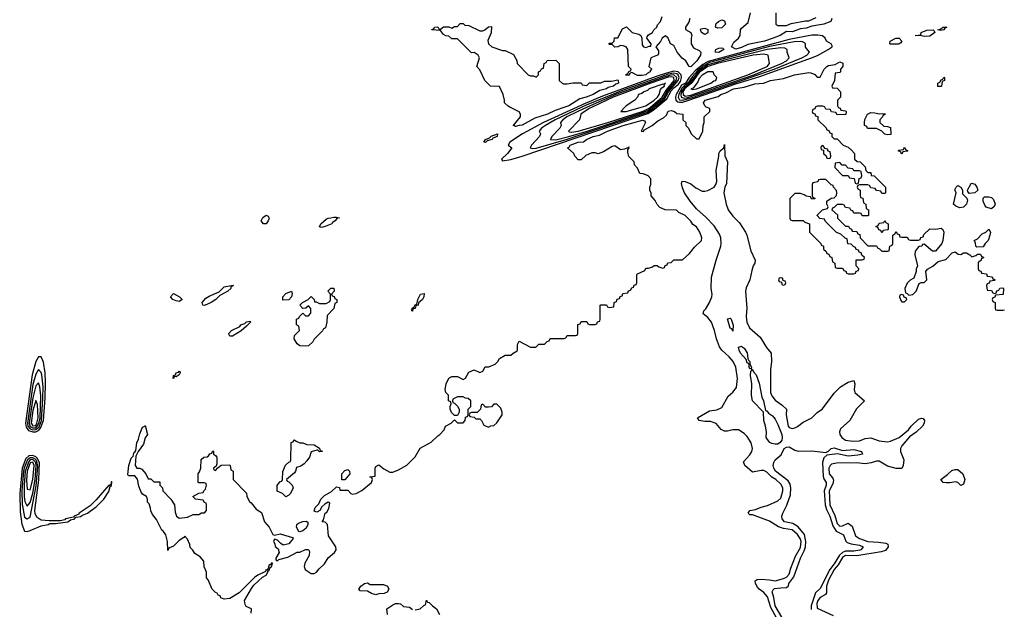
# Model space of a CAD drawing. Header units: inches. Extents: x 2668334 to 2765628, y 828034 to 955234.
# Tile 43 of 218: x 2709456 to 2716460, y 856426 to 860622. Entities that reach past the tile are written whole.
import ezdxf

# ---------------------------------------------------------------- set-up
doc = ezdxf.new("R2010")
doc.units = ezdxf.units.IN
doc.header["$MEASUREMENT"] = 0
for name, color, linetype in [('C7805', 7, 'Continuous'), ('C7815', 7, 'Continuous'), ('C7816', 7, 'Continuous')]:
    doc.layers.add(name, color=color, linetype=linetype)

msp = doc.modelspace()

# ---------------------------------------------------------------- linework, layer by layer
at = {"layer": 'C7805', "color": 4}
for points, elevation in [([(2709590, 858222.9), (2709570, 858189.6), (2709544.5, 858095.5), (2709498.1, 857750), (2709501.9, 857721.9), (2709519.1, 857699.1), (2709550, 857690.1), (2709570, 857690.4), (2709590, 857698.9), (2709604.9, 857715.1), (2709624.9, 857770), (2709637.4, 857930), (2709640.4, 858040.4), (2709637.7, 858110), (2709624.9, 858184.9), (2709610, 858222)], 24), ([(2709590, 858131.8), (2709570, 858100.7), (2709550, 858027), (2709511.3, 857750), (2709514.3, 857730), (2709530, 857710.5), (2709550, 857703.6), (2709570, 857705), (2709594.2, 857725.8), (2709610.6, 857770), (2709622.1, 857930), (2709622.9, 858010), (2709613.9, 858093.9), (2709610, 858112.3)], 28), ([(2709590, 858037), (2709570, 858016.2), (2709550, 857931.8), (2709523.4, 857750), (2709530, 857727.9), (2709550, 857717.1), (2709570, 857719), (2709581.8, 857730), (2709591.5, 857748.5), (2709600.9, 857790), (2709605.9, 857945.9), (2709599.4, 858010)], 32), ([(2709570, 857912.3), (2709550, 857842), (2709538.5, 857750), (2709550, 857730.9), (2709570, 857735.5), (2709577.9, 857750), (2709586.7, 857790), (2709582.9, 857882.9)], 36), ([(2709550, 857505.4), (2709530, 857505.2), (2709512.8, 857490), (2709487.7, 857432.3), (2709482.3, 857410), (2709471.6, 857271.7), (2709474.3, 857174.3), (2709490, 857083), (2709510, 857070.4), (2709530, 857082), (2709574.7, 857305.3), (2709585.8, 857445.8), (2709579.2, 857479.2), (2709570, 857493.2)], 28), ([(2709550, 857491.7), (2709530, 857489.4), (2709521.5, 857478.5), (2709494.8, 857410), (2709487.2, 857307.2), (2709488.5, 857228.5), (2709493.7, 857193.7), (2709510, 857160.5), (2709530, 857186), (2709550, 857252.2), (2709566.7, 857350), (2709573.9, 857450), (2709570.4, 857470.4)], 32), ([(2709550, 857473.2), (2709530, 857467.8), (2709508.4, 857410), (2709505.5, 857345.5), (2709510, 857281), (2709530, 857275.5), (2709550.8, 857350.8), (2709559.1, 857450)], 36)]:
    msp.add_lwpolyline(points, close=True, dxfattribs=dict(at, elevation=elevation))
at = {"layer": 'C7805', "color": 4, "elevation": 24}
msp.add_lwpolyline([(2710000, 857205.8), (2709997.3, 857202.7), (2709956.9, 857163.1), (2709878.8, 857110), (2709876.3, 857103.7), (2709844.7, 857090), (2709838.8, 857081.2), (2709782, 857070), (2709776.9, 857063.1), (2709743.5, 857056.5), (2709664.9, 857055.1), (2709610, 857060.5), (2709580.8, 857080.8), (2709566.7, 857106.7), (2709563.6, 857130), (2709592.5, 857347.5), (2709598.4, 857470), (2709581.7, 857501.7), (2709570, 857512.4), (2709550, 857521.7), (2709521.2, 857518.8), (2709500.8, 857499.2), (2709473.2, 857430), (2709456.4, 857250), (2709460.7, 857120.7), (2709471.6, 857031.6), (2709490, 856983), (2709510, 856980.4), (2709530, 856987), (2709610, 857020.4), (2709658, 857030), (2709670, 857038), (2709710, 857038), (2709798, 857050), (2709817.5, 857062.5), (2709848.7, 857070), (2709846, 857074), (2709850, 857074), (2709855.3, 857084.7), (2709862, 857082), (2709890, 857088), (2709902.7, 857097.3), (2709937.6, 857110), (2709994, 857150), (2710000, 857156)], dxfattribs=at)
at = {"layer": 'C7815', "color": 4}
for points, elevation in [([(2711102, 856398), (2711106, 856430), (2711067.3, 856447.3), (2711060.4, 856460.4), (2711055.3, 856490), (2711104.9, 856575.1), (2711122.8, 856597.2), (2711184.2, 856655.8), (2711209.3, 856670), (2711221.2, 856690), (2711221.2, 856698.8), (2711230, 856704.7), (2711237.2, 856722.8), (2711248, 856730), (2711246, 856734), (2711250, 856734), (2711255.3, 856755.3), (2711250, 856758), (2711238, 856742), (2711230, 856742), (2711223.6, 856716.4), (2711214, 856706), (2711210, 856708.7), (2711204.1, 856695.9), (2711150.7, 856670), (2711127, 856653), (2711016.4, 856543.6), (2710950, 856504), (2710910, 856498), (2710887.3, 856507.3), (2710882, 856522), (2710867.3, 856527.3), (2710862, 856542), (2710850, 856546), (2710826, 856570), (2710796.4, 856636.4), (2710786, 856650), (2710786, 856690), (2710768.4, 856728.4), (2710766, 856770), (2710740.4, 856800.4), (2710703.1, 856823.1), (2710688.4, 856848.4), (2710670, 856866), (2710667.3, 856887.3), (2710658, 856910), (2710650, 856926), (2710630, 856946), (2710623.6, 856936.4), (2710590, 856915.3), (2710550, 856875.3), (2710518, 856862), (2710510, 856846), (2710508.7, 856910), (2710496.5, 856956.5), (2710480.4, 856980.4), (2710468, 856990), (2710430, 857066), (2710400.4, 857100.4), (2710388.4, 857128.4), (2710387.3, 857147.3), (2710376.4, 857176.4), (2710366, 857190), (2710366, 857210), (2710358, 857230), (2710330, 857246), (2710320.4, 857260.4), (2710303.1, 857303.1), (2710293.2, 857353.2), (2710275.1, 857375.1), (2710230, 857375.3), (2710225.8, 857385.8), (2710233.2, 857450), (2710250, 857501), (2710263.7, 857516.3), (2710270, 857544.7), (2710275.3, 857544.7), (2710283.1, 857556.9), (2710290, 857611), (2710302, 857638), (2710310, 857676), (2710330, 857722.8), (2710349.2, 857730.8), (2710350, 857734), (2710366, 857670), (2710350, 857646), (2710338, 857602), (2710298, 857550), (2710282.8, 857517.2), (2710278.8, 857450), (2710290, 857431.3), (2710310, 857432), (2710324.7, 857424.7), (2710354, 857390), (2710370, 857354), (2710390, 857354), (2710410, 857334), (2710452.7, 857332.7), (2710454, 857310), (2710471.6, 857291.6), (2710474, 857270), (2710531.1, 857211.1), (2710558, 857170), (2710562.8, 857117.2), (2710571.3, 857090), (2710590, 857076), (2710650, 857081), (2710690, 857102), (2710730, 857102), (2710750, 857114), (2710770, 857114), (2710786, 857130), (2710786, 857170), (2710782, 857182), (2710770, 857186), (2710762, 857202), (2710706, 857210), (2710688.7, 857230), (2710730, 857254), (2710762, 857258), (2710766, 857270), (2710778, 857282), (2710786, 857310), (2710782, 857322), (2710770, 857326), (2710730, 857326), (2710726, 857330), (2710726, 857390), (2710736.4, 857403.6), (2710746, 857430), (2710747.3, 857492.7), (2710766, 857510), (2710790, 857512), (2710800.4, 857519.6), (2710810, 857534), (2710822, 857538), (2710830, 857554), (2710834, 857550), (2710834, 857530), (2710850, 857522), (2710858, 857510), (2710858, 857462), (2710854, 857446), (2710834, 857430), (2710838, 857418), (2710850, 857414), (2710866, 857434), (2710888.4, 857451.6), (2710950, 857454), (2710954, 857450), (2710958, 857418), (2710974, 857410), (2710974, 857350), (2711070, 857254), (2711072, 857230), (2711090, 857194), (2711103.6, 857183.6), (2711139.6, 857139.6), (2711176, 857116), (2711198.8, 857050), (2711231, 857010), (2711258, 856958), (2711270, 856954), (2711310, 856964.7), (2711396.9, 856936.9), (2711402, 856930), (2711370, 856893.2), (2711330, 856884), (2711313.6, 856893.6), (2711290, 856918), (2711270, 856926), (2711262, 856910), (2711272, 856892), (2711272.7, 856872.7), (2711296, 856856), (2711301, 856830), (2711278, 856790), (2711278, 856778), (2711290, 856772), (2711300.2, 856779.8), (2711363.1, 856796.9), (2711430, 856834), (2711450, 856834), (2711490, 856852), (2711510, 856852), (2711518, 856838), (2711516, 856810), (2711484.9, 856755.1), (2711478.8, 856730), (2711486.8, 856710), (2711530, 856680.7), (2711550, 856680.7), (2711568.7, 856690), (2711586.3, 856713.7), (2711624, 856750), (2711650, 856792), (2711695.3, 856830), (2711708, 856850), (2711704, 856870), (2711652, 856950), (2711646, 857030), (2711630, 857046), (2711608, 857048), (2711618, 857062), (2711628.7, 857110), (2711642, 857118), (2711655.5, 857144.5), (2711662, 857182), (2711650, 857188), (2711626, 857174), (2711605.4, 857154.6), (2711590.9, 857129.1), (2711570, 857118), (2711550, 857126), (2711558, 857150), (2711583.1, 857176.9), (2711598, 857210), (2711624.7, 857235.3), (2711675.3, 857264.7), (2711710, 857298), (2711730, 857294), (2711734, 857274), (2711790, 857274), (2711811.6, 857251.6), (2711824.7, 857244.7), (2711850, 857251.3), (2711890, 857271), (2711958, 857330), (2711966, 857350), (2711962, 857362), (2711946, 857370), (2711986, 857374), (2711984, 857430), (2711990, 857442), (2712010, 857454), (2712046.4, 857426.4), (2712090, 857402), (2712110, 857402), (2712150, 857418), (2712210, 857452), (2712269, 857511), (2712306, 857574), (2712383.1, 857616.9), (2712430, 857662), (2712446, 857670), (2712476.4, 857703.6), (2712486, 857730), (2712526, 857750), (2712550, 857774), (2712570, 857754), (2712610, 857754), (2712626, 857770), (2712627.3, 857792.7), (2712642, 857798), (2712646, 857810), (2712646, 857850), (2712666, 857870), (2712666, 857910), (2712647.3, 857927.3), (2712628.4, 857928.4), (2712610, 857938), (2712570, 857938), (2712538, 857922), (2712534, 857910), (2712538, 857898), (2712550, 857894), (2712571.6, 857871.6), (2712582, 857850), (2712582, 857830), (2712570, 857806), (2712550, 857806), (2712527.3, 857827.3), (2712518, 857850), (2712518, 857870), (2712526, 857890), (2712522, 857902), (2712506, 857910), (2712506, 857950), (2712488.4, 857968.4), (2712482, 857990), (2712488.9, 858031.1), (2712508.9, 858071.1), (2712530, 858082), (2712570, 858082), (2712610, 858062), (2712628.4, 858071.6), (2712650, 858114), (2712688.4, 858131.6), (2712730, 858112), (2712750, 858122), (2712768, 858152), (2712792.7, 858152.7), (2712838, 858170), (2712858, 858190), (2712868.7, 858211.3), (2712910, 858234), (2712950, 858234), (2712966, 858250), (2712994.6, 858265.4), (2712998, 858270), (2712998, 858310), (2713010, 858334), (2713090, 858291.3), (2713127.3, 858292.7), (2713150, 858314), (2713190, 858314), (2713207.3, 858332.7), (2713222, 858338), (2713230, 858354), (2713330, 858354), (2713342, 858358), (2713350, 858374), (2713410, 858374), (2713422, 858378), (2713426, 858390), (2713427.3, 858452.7), (2713442, 858458), (2713450, 858474), (2713490, 858474), (2713498, 858458), (2713510, 858454), (2713550, 858454), (2713562, 858458), (2713567.3, 858472.7), (2713582, 858478), (2713586, 858490), (2713586, 858590), (2713590, 858594), (2713630, 858594), (2713638, 858578), (2713650, 858574), (2713682, 858578), (2713686, 858610), (2713702, 858618), (2713707.3, 858632.7), (2713722, 858638), (2713727.3, 858652.7), (2713742, 858658), (2713747.3, 858672.7), (2713782, 858678), (2713787.3, 858692.7), (2713802, 858698), (2713810, 858714), (2713822, 858718), (2713828, 858732), (2713842, 858738), (2713846, 858750), (2713846, 858810), (2713850, 858814), (2713902, 858838), (2713910, 858854), (2713930, 858854), (2713956.4, 858863.6), (2713970, 858874), (2713990, 858874), (2714003.6, 858863.6), (2714030, 858854), (2714042, 858858), (2714047.3, 858872.7), (2714062, 858878), (2714067.3, 858892.7), (2714090, 858894), (2714110, 858914), (2714170, 858914), (2714220.4, 858959.6), (2714256.4, 859003.6), (2714306, 859050), (2714308, 859070), (2714295.3, 859110), (2714270, 859148), (2714245.2, 859165.2), (2714230, 859188), (2714190, 859228), (2714146, 859250), (2714127.3, 859267.3), (2714048.4, 859268.4), (2714010, 859286), (2713990, 859306), (2713976.4, 859336.4), (2713948.4, 859368.4), (2713947.3, 859387.3), (2713938, 859410), (2713938, 859430), (2713946, 859450), (2713946, 859490), (2713926, 859510), (2713910, 859518), (2713890, 859526), (2713867.3, 859527.3), (2713850, 859566), (2713828.4, 859588.4), (2713826, 859610), (2713789.3, 859649.3), (2713782.7, 859677.3), (2713783.1, 859696.9), (2713792.3, 859710), (2713790, 859718), (2713787.3, 859712.7), (2713758, 859702), (2713730, 859697.2), (2713690, 859724), (2713670, 859719), (2713610, 859682), (2713570, 859668), (2713550, 859675.3), (2713525.4, 859674.6), (2713483.6, 859656.4), (2713450, 859626), (2713430, 859626), (2713406, 859650), (2713398, 859670), (2713354, 859710), (2713364.7, 859715.3), (2713371.8, 859730), (2713429, 859750), (2713465.8, 859754.2), (2713487.6, 859770), (2713535.1, 859790), (2713579.5, 859800.5), (2713638, 859830), (2713748.3, 859870), (2713887.1, 859907.1), (2713901.6, 859901.6), (2713908.4, 859890), (2713878, 859830), (2713890, 859826), (2713900.5, 859839.5), (2713955.3, 859870), (2713996.5, 859903.5), (2714035.5, 859924.5), (2714056, 859944), (2714070, 859971), (2714090, 859976), (2714114, 859970), (2714130, 859954), (2714174, 859950), (2714174, 859910), (2714194, 859890), (2714194, 859870), (2714214, 859850), (2714232, 859810), (2714270, 859774), (2714290, 859774), (2714315.3, 859830), (2714318, 859870), (2714326, 859890), (2714326, 859930), (2714366, 859970), (2714366, 859990), (2714339.3, 859999.3), (2714338.7, 860000)], 16), ([(2713422.5, 860000), (2713183.2, 859890), (2713033.7, 859810), (2712942.8, 859750), (2712932, 859730), (2712958, 859710), (2712926.8, 859670), (2712882.8, 859630), (2712890, 859618), (2712950, 859627.3), (2713031.6, 859650), (2713925.3, 859954.7), (2713961.8, 859978.2), (2713988.1, 860000)], 24), ([(2713334.6, 860000), (2713264.6, 859975.4), (2713210.4, 859950), (2713119.5, 859920.5), (2713030, 859872.3), (2713010, 859868.2), (2712983.2, 859863.2), (2712971.6, 859868.4), (2712966, 859866), (2713018, 859930), (2713018, 859950), (2713010, 859966), (2712942, 860000)], 16), ([(2713455.7, 860000), (2713266, 859910), (2713196.5, 859870), (2713168.4, 859850), (2713150.8, 859830), (2713161, 859810), (2713153.4, 859790), (2713098, 859730), (2713086.8, 859710), (2713105.9, 859705.9), (2713130, 859708.1), (2713344.5, 859770), (2713917.6, 859962.4), (2713954.7, 859985.3), (2713972.6, 860000)], 28), ([(2713493.3, 860000), (2713425.8, 859970), (2713349, 859930), (2713318.7, 859910), (2713302, 859890), (2713306.8, 859870), (2713298.4, 859850), (2713242.4, 859790), (2713231, 859770), (2713270, 859767.4), (2713361.7, 859790), (2713492.8, 859830), (2713896, 859964), (2713930, 859979.4), (2713955.4, 860000)], 32), ([(2713527.9, 860000), (2713506.5, 859990), (2713448.4, 859950), (2713438, 859910), (2713359.1, 859830), (2713364.2, 859824.2), (2713382.4, 859822.4), (2713430, 859829.2), (2713638.8, 859890), (2713890, 859972.2), (2713930, 859989.8), (2713942.4, 860000)], 36), ([(2713761.1, 860000), (2713732, 859970), (2713770, 859969.5), (2713877.6, 860000)], 44), ([(2715117.3, 860000), (2715112.7, 859987.3), (2715098, 859982), (2715094, 859970), (2715098, 859958), (2715112.7, 859952.7), (2715118, 859938), (2715132.7, 859932.7), (2715134, 859910), (2715192.7, 859852.7), (2715198, 859838), (2715212.7, 859832.7), (2715218, 859818), (2715232.7, 859812.7), (2715234, 859790), (2715250, 859774), (2715270, 859774), (2715314, 859730), (2715350, 859714), (2715372.7, 859692.7), (2715394, 859670), (2715394, 859630), (2715412.7, 859612.7), (2715434, 859610), (2715470, 859574), (2715474, 859550), (2715490, 859534), (2715510, 859534), (2715514, 859514), (2715534, 859510), (2715614, 859430), (2715614, 859390), (2715610, 859386), (2715590, 859386), (2715582, 859402), (2715550, 859406), (2715542, 859422), (2715510, 859426), (2715502, 859442), (2715490, 859446), (2715430, 859446), (2715418, 859442), (2715414, 859430), (2715418, 859418), (2715434, 859410), (2715434, 859370), (2715438, 859358), (2715452.7, 859352.7), (2715458, 859318), (2715474, 859310), (2715478, 859278), (2715494, 859270), (2715494, 859230), (2715490, 859226), (2715450, 859226), (2715442, 859242), (2715430, 859246), (2715390, 859246), (2715382, 859262), (2715367.3, 859267.3), (2715362, 859282), (2715330, 859286), (2715322, 859302), (2715310, 859306), (2715270, 859306), (2715252.7, 859287.3), (2715238, 859282), (2715234, 859270), (2715272.7, 859232.7), (2715274, 859210), (2715330, 859154), (2715352.7, 859152.7), (2715358, 859138), (2715372.7, 859132.7), (2715378, 859118), (2715410, 859114), (2715418, 859098), (2715432.7, 859092.7), (2715434, 859070), (2715490, 859014), (2715550, 859014), (2715558, 858998), (2715572.7, 858992.7), (2715590, 858974), (2715630, 858974), (2715642, 858978), (2715646, 859010), (2715662, 859018), (2715666, 859030), (2715666, 859090), (2715682, 859098), (2715690, 859114), (2715698, 859098), (2715712.7, 859092.7), (2715718, 859078), (2715730, 859074), (2715770, 859074), (2715778, 859058), (2715790, 859054), (2715850, 859054), (2715862, 859058), (2715867.3, 859072.7), (2715882, 859078), (2715887.3, 859092.7), (2715930, 859134), (2715970, 859132), (2716010, 859138), (2716022, 859130), (2716031, 859111), (2716022.8, 859050), (2716016, 859030), (2715970, 858975.3), (2715950, 858975.3), (2715890, 859026), (2715878, 859022), (2715874, 859010), (2715852, 859008), (2715826, 858974), (2715824.7, 858950), (2715842, 858870), (2715832.7, 858847.3), (2715832, 858830), (2715816, 858784), (2715790, 858768), (2715770, 858748), (2715752, 858710), (2715758, 858678), (2715770, 858674), (2715782, 858662), (2715810, 858666), (2715833.2, 858690), (2715855.3, 858744.7), (2715868.9, 858751.1), (2715890, 858752), (2715908, 858770), (2715902, 858830), (2715913.2, 858846.8), (2715952, 858868), (2715990, 858901), (2716043.1, 858916.9), (2716090, 858962), (2716110, 858971.3), (2716132.7, 858952.7), (2716150, 858952), (2716170, 858962), (2716190, 858962), (2716214, 858950), (2716230, 858934), (2716256.4, 858943.6), (2716270, 858954), (2716290, 858954), (2716298, 858938), (2716312.7, 858932.7), (2716312.7, 858927.3), (2716298, 858922), (2716292.7, 858907.3), (2716278, 858902), (2716274, 858890), (2716274, 858850), (2716278, 858838), (2716292.7, 858832.7), (2716298, 858818), (2716332.7, 858812.7), (2716338, 858798), (2716372.7, 858792.7), (2716378, 858778), (2716394, 858770), (2716390, 858766), (2716358, 858762), (2716352.7, 858747.3), (2716338, 858742), (2716334, 858730), (2716338, 858698), (2716370, 858694), (2716378, 858678), (2716390, 858674), (2716402, 858678), (2716407.3, 858692.7), (2716422, 858698), (2716427.3, 858712.7), (2716450, 858714), (2716454, 858710), (2716452.7, 858667.3), (2716398, 858662), (2716392.7, 858647.3), (2716378, 858642), (2716374, 858630), (2716378, 858618), (2716394, 858610), (2716394, 858570), (2716398, 858558), (2716410, 858554), (2716450, 858554), (2716462, 858558)], 16), ([(2715277.3, 860000), (2715278, 859998), (2715292.7, 859992.7), (2715298, 859978), (2715330, 859974), (2715334, 859970), (2715332.7, 859947.3), (2715270, 859946), (2715262, 859962), (2715230, 859966), (2715222, 859982), (2715190, 859986), (2715183, 860000)], 16), ([(2714842, 856362), (2714798.1, 856438.2), (2714774.4, 856514.4), (2714750, 856547), (2714716, 856570), (2714704.2, 856584.2), (2714689.4, 856610), (2714689, 856630), (2714702.5, 856637.5), (2714730, 856640.5), (2714790, 856637.1), (2714830, 856628.7), (2714890, 856644.9), (2714910, 856654.9), (2714930, 856676), (2714941.1, 856718.9), (2714975.9, 856804.1), (2715010, 856865.5), (2715014.4, 856910), (2715008.2, 856930), (2714990, 856958.7), (2714950, 856992.4), (2714890, 857002), (2714853.5, 857013.5), (2714790, 857053.2), (2714670, 857098), (2714650, 857098), (2714638, 857110), (2714649.3, 857130.7), (2714690, 857136), (2714730, 857154), (2714775.5, 857164.5), (2714850, 857198.8), (2714870, 857218), (2714884.5, 857270), (2714883.7, 857290), (2714870, 857318), (2714835.1, 857350), (2714806.1, 857366.1), (2714770, 857402.9), (2714750, 857414), (2714730, 857415.1), (2714670, 857402), (2714614, 857450), (2714605.2, 857474.8), (2714650, 857524.7), (2714665.2, 857550), (2714669.2, 857570), (2714659.5, 857610), (2714630, 857656), (2714610, 857678), (2714570, 857702.7), (2714530, 857702.7), (2714490, 857693.2), (2714470, 857693.2), (2714446.8, 857706.8), (2714409.4, 857749.4), (2714370, 857762.7), (2714330, 857762.7), (2714288.9, 857768.9), (2714278, 857790), (2714362, 857838), (2714414.6, 857845.4), (2714450, 857862), (2714496.5, 857943.5), (2714530, 857971.3), (2714554.2, 858005.8), (2714562.7, 858070), (2714549.3, 858150), (2714532.3, 858190), (2714503.3, 858223.3), (2714449.6, 858269.6), (2714433.1, 858293.1), (2714411.8, 858350), (2714399.6, 858410), (2714378.4, 858470), (2714350, 858502.7), (2714317.2, 858530), (2714322.7, 858550), (2714336.1, 858563.9), (2714363.7, 858610), (2714379, 858650), (2714382, 858670), (2714374, 858710), (2714377.2, 858790), (2714409.3, 858910), (2714443.7, 859010), (2714447, 859030), (2714444.5, 859070), (2714435.1, 859095.1), (2714396.3, 859156.3), (2714337.1, 859217.1), (2714270, 859276), (2714226.6, 859330), (2714185.2, 859390), (2714170, 859426), (2714163.1, 859456.9), (2714168, 859472), (2714190, 859470.8), (2714230, 859454), (2714264.9, 859424.9), (2714310, 859402.8), (2714330, 859401), (2714350, 859406), (2714395.3, 859430), (2714409, 859450), (2714415.3, 859470), (2714409.3, 859550), (2714428.7, 859650), (2714428.7, 859670), (2714438, 859690), (2714466, 859710), (2714470, 859734), (2714472.7, 859652.7), (2714491, 859610), (2714483.6, 859456.4), (2714471.3, 859430), (2714466, 859390), (2714480.4, 859310), (2714496.4, 859270), (2714530, 859224.9), (2714576.1, 859176.1), (2714619.5, 859110), (2714628.5, 859090), (2714656.7, 858976.7), (2714687.3, 858910), (2714686, 858890), (2714674, 858870), (2714663.4, 858836.6), (2714650.7, 858770), (2714624.9, 858715.1), (2714618, 858690), (2714628.4, 858570), (2714624.4, 858510), (2714628.2, 858470), (2714648, 858430), (2714722.4, 858362.4), (2714767.3, 858290), (2714801, 858250), (2714804, 858190), (2714798, 858130), (2714796.3, 857970), (2714805.5, 857945.5), (2714830, 857914), (2714879.9, 857879.9), (2714911, 857850), (2714908, 857810), (2714922, 857730), (2714930, 857720.7), (2714950, 857713.4), (2714970, 857717.3), (2714990, 857727.3), (2715030, 857758.8), (2715092, 857788), (2715130, 857826.8), (2715167, 857853), (2715250, 857964.7), (2715295.3, 858010), (2715350, 858042.8), (2715390, 858054), (2715397.3, 858030), (2715393, 857990), (2715397.3, 857970), (2715466, 857910), (2715407.5, 857852.5), (2715362, 857770), (2715294.8, 857710), (2715286.8, 857690), (2715290.8, 857670), (2715304, 857650), (2715330, 857630.8), (2715383.4, 857623.4), (2715430, 857624.4), (2715470, 857642), (2715510, 857647.7), (2715570, 857626.4), (2715630, 857619.1), (2715650, 857622), (2715711.3, 857648.7), (2715777.4, 857702.6), (2715798, 857730), (2715850, 857780.5), (2715870, 857787.7), (2715884, 857784), (2715893.4, 857770), (2715890.6, 857750), (2715877.3, 857730), (2715833.7, 857686.3), (2715785.1, 857654.9), (2715730, 857589.2), (2715721.3, 857570), (2715721.6, 857550), (2715746, 857490), (2715741, 857450), (2715730.5, 857429.5), (2715690.6, 857429.4), (2715630, 857446), (2715570, 857479.5), (2715550, 857480.7), (2715511.8, 857468.2), (2715470, 857462), (2715407.7, 857467.7), (2715266.6, 857466.6), (2715230, 857458.7), (2715220.4, 857450), (2715212.2, 857430), (2715214, 857390), (2715239.9, 857359.9), (2715245.7, 857345.7), (2715241.2, 857318.8), (2715214.7, 857270), (2715219.7, 857170), (2715254.1, 857094.1), (2715270, 857036.3), (2715290, 857017.6), (2715310, 857020.5), (2715350, 857038.8), (2715377.1, 857017.1), (2715400.7, 856950), (2715430.7, 856930), (2715490, 856907.9), (2715565.4, 856905.4), (2715617.4, 856897.4), (2715630.8, 856890), (2715634, 856870), (2715613.9, 856846.1), (2715585.1, 856834.9), (2715410, 856806.4), (2715330, 856808.7), (2715310, 856794.8), (2715277.9, 856742.1), (2715250, 856709.7), (2715210, 856634.7), (2715195.5, 856590), (2715196.4, 856543.6), (2715187.2, 856532.8), (2715150, 856511.2), (2715134.6, 856490), (2715126.8, 856466.8), (2715130, 856434.8), (2715242.9, 856382.9)], 12), ([(2714878.7, 856370), (2714829.8, 856450), (2714821.4, 856510), (2714809.7, 856550.3), (2714814.9, 856565.1), (2714826.5, 856573.5), (2714870, 856580.3), (2714910, 856580.5), (2714925.6, 856594.4), (2714928, 856610), (2714962.5, 856657.5), (2715011.1, 856790), (2715037.1, 856842.9), (2715046.3, 856870), (2715049, 856910), (2715037.9, 856957.9), (2714993.9, 857013.9), (2714956.2, 857036.2), (2714896, 857050), (2714879.6, 857070), (2714878.7, 857090), (2714884.2, 857110), (2714913.2, 857166.8), (2714939.3, 857240.7), (2714941.5, 857290), (2714935.8, 857315.8), (2714921.6, 857341.6), (2714833.3, 857410), (2714821.3, 857430), (2714816.2, 857450), (2714819.5, 857470), (2714830, 857490.7), (2714873.1, 857526.9), (2714895.1, 857570), (2714910, 857580.4), (2714930, 857583.8), (2714970, 857559.1), (2714992.7, 857552.7), (2715090, 857554.9), (2715190, 857542), (2715208.9, 857551.1), (2715229, 857571), (2715250, 857574.8), (2715310, 857555.5), (2715390, 857563), (2715444.7, 857550), (2715452, 857530), (2715417.6, 857522.4), (2715350, 857517), (2715273.2, 857533.2), (2715196.9, 857523.1), (2715176.8, 857503.2), (2715167.9, 857472.1), (2715171.3, 857371.3), (2715175.4, 857355.4), (2715193.4, 857330), (2715192.6, 857310), (2715179.2, 857270), (2715185.5, 857170), (2715195.6, 857135.6), (2715218.8, 857090), (2715240.3, 857020.3), (2715263.4, 856983.4), (2715315.6, 856955.6), (2715331.6, 856911.6), (2715342.4, 856902.4), (2715370, 856891.6), (2715430, 856882), (2715456.3, 856870), (2715438.8, 856850), (2715431.9, 856848.1), (2715390, 856840.9), (2715330, 856841.1), (2715308.8, 856831.2), (2715287.6, 856812.4), (2715250.2, 856750), (2715218.5, 856710), (2715150, 856574), (2715116.7, 856543.3), (2715086.4, 856450), (2715085.9, 856425.9)], 8), ([(2710000, 857156), (2710054.2, 857210), (2710090, 857265.5), (2710100.1, 857299.9), (2710110, 857306.8), (2710112.9, 857332.9), (2710110, 857335.3), (2710106.8, 857330), (2710104.7, 857315.3), (2710094, 857310), (2710098, 857302), (2710090, 857309), (2710000, 857205.8)], 24), ([(2712270, 856422.8), (2712292.9, 856427.1), (2712306, 856430), (2712330, 856454), (2712342, 856458), (2712350, 856492), (2712358, 856478), (2712370, 856474), (2712391.6, 856451.6), (2712422, 856430), (2712442, 856390)], 12), ([(2712072.7, 856390), (2712069, 856430), (2712110, 856458.8), (2712130, 856466.8), (2712150, 856466.8), (2712165.4, 856465.4), (2712187.5, 856447.5), (2712230, 856441), (2712250, 856426)], 12)]:
    msp.add_lwpolyline(points, dxfattribs=dict(at, elevation=elevation))
for points, elevation in [([(2715570, 859952), (2715610, 859954), (2715610, 859946), (2715598, 859942), (2715594, 859930), (2715574, 859910), (2715574, 859890), (2715603.6, 859863.6), (2715630, 859862), (2715650, 859854), (2715654, 859810), (2715654, 859806), (2715650, 859806), (2715630, 859802), (2715610, 859808.7), (2715590, 859828), (2715550, 859848), (2715487.3, 859847.3), (2715482, 859862), (2715466, 859870), (2715466, 859890), (2715468.4, 859911.6), (2715488, 859950), (2715510, 859961), (2715539.8, 859959.8)], 16), ([(2712770, 859748), (2712758, 859750), (2712769.5, 859770.5), (2712798.6, 859781.4), (2712810, 859794), (2712854, 859810), (2712853.4, 859790), (2712821.4, 859778.6), (2712816, 859770), (2712780.7, 859759.3)], 16), ([(2715170, 859726), (2715158, 859722), (2715154, 859710), (2715158, 859698), (2715174, 859694), (2715174, 859670), (2715192.7, 859652.7), (2715198, 859638), (2715210, 859634), (2715222, 859638), (2715226, 859650), (2715222, 859682), (2715207.3, 859687.3), (2715202, 859702), (2715186, 859706)], 16), ([(2715730, 859666), (2715722, 859682), (2715706, 859690), (2715710, 859694), (2715742, 859698), (2715750, 859714), (2715758, 859698), (2715774, 859690), (2715770, 859686), (2715738, 859682)], 16), ([(2715290, 859606), (2715258, 859602), (2715254, 859570), (2715310, 859514), (2715350, 859514), (2715358, 859498), (2715392.7, 859492.7), (2715398, 859458), (2715410, 859454), (2715422, 859458), (2715427.3, 859492.7), (2715442, 859498), (2715446, 859510), (2715442, 859542), (2715430, 859546), (2715390, 859546), (2715382, 859562), (2715350, 859566), (2715330, 859586), (2715307.3, 859587.3)], 16), ([(2715190, 859486), (2715150, 859486), (2715138, 859482), (2715132.7, 859467.3), (2715098, 859462), (2715094, 859450), (2715094, 859370), (2715098, 859358), (2715112.7, 859352.7), (2715112.7, 859347.3), (2715090, 859346), (2715082, 859362), (2715050, 859366), (2715036.4, 859376.4), (2715010, 859386), (2714970, 859386), (2714934, 859350), (2714934, 859210), (2714938, 859198), (2714950, 859194), (2715030, 859194), (2715042, 859182), (2715074, 859170), (2715074, 859110), (2715154, 859030), (2715158, 859018), (2715174, 859010), (2715174, 858990), (2715192.7, 858972.7), (2715198, 858958), (2715212.7, 858952.7), (2715218, 858938), (2715234, 858930), (2715238, 858898), (2715254, 858890), (2715258, 858858), (2715270, 858854), (2715310, 858854), (2715318, 858838), (2715332.7, 858832.7), (2715338, 858818), (2715350, 858814), (2715390, 858814), (2715402, 858818), (2715407.3, 858832.7), (2715422, 858838), (2715426, 858850), (2715406, 858870), (2715407.3, 858912.7), (2715450, 858914), (2715462, 858918), (2715466, 858930), (2715447.3, 858947.3), (2715442, 858962), (2715427.3, 858967.3), (2715422, 858982), (2715407.3, 858987.3), (2715402, 859002), (2715387.3, 859007.3), (2715370, 859026), (2715347.3, 859027.3), (2715342, 859062), (2715327.3, 859067.3), (2715296.4, 859096.4), (2715267.3, 859107.3), (2715187.3, 859187.3), (2715182, 859202), (2715148.4, 859208.4), (2715128.4, 859228.4), (2715128.4, 859231.6), (2715166, 859270), (2715202, 859278), (2715206, 859290), (2715198, 859310), (2715198, 859330), (2715228.4, 859351.6), (2715250, 859354), (2715266, 859370), (2715268, 859390), (2715267.3, 859407.3), (2715246, 859430), (2715242, 859442), (2715227.3, 859447.3)], 16), ([(2716143.1, 859283.1), (2716114.6, 859294.6), (2716098, 859310), (2716118, 859390), (2716109.1, 859410.9), (2716118, 859430), (2716130, 859442), (2716151.6, 859431.6), (2716162, 859410), (2716163.6, 859383.6), (2716192.7, 859352.7), (2716198, 859338), (2716190.9, 859309.1), (2716170, 859288.7)], 16), ([(2716210, 859386), (2716200.4, 859400.4), (2716198, 859410), (2716224, 859456), (2716230, 859458), (2716250, 859451.3), (2716264.7, 859430), (2716272, 859410), (2716250, 859389)], 16), ([(2716370, 859275.3), (2716330, 859289), (2716321.5, 859301.5), (2716309, 859330), (2716309, 859351), (2716318, 859362), (2716350, 859362.8), (2716370, 859356), (2716383.5, 859343.5), (2716396, 859310), (2716387.1, 859292.9)], 16), ([(2711190, 859169), (2711174, 859190), (2711184.8, 859215.2), (2711210, 859232), (2711223.6, 859223.6), (2711231, 859210), (2711224.7, 859190), (2711210, 859169)], 16), ([(2711604, 859144), (2711588.4, 859148.4), (2711598, 859170), (2711636.5, 859203.5), (2711650, 859211), (2711670, 859211.3), (2711690, 859218), (2711710, 859218), (2711731.1, 859211.1), (2711713.4, 859206.6), (2711701, 859190), (2711681.7, 859178.3), (2711676.3, 859170), (2711630, 859149.6)], 16), ([(2715590, 859106), (2715582, 859122), (2715567.3, 859127.3), (2715562, 859142), (2715546, 859150), (2715562, 859158), (2715570, 859174), (2715602, 859178), (2715610, 859194), (2715618, 859178), (2715634, 859170), (2715634, 859130), (2715630, 859126), (2715598, 859122)], 16), ([(2716264, 859004), (2716258, 859010), (2716255.3, 859035.3), (2716246, 859050), (2716270, 859062), (2716302, 859098), (2716328, 859110), (2716350, 859132), (2716362, 859110), (2716358, 859090), (2716344.7, 859050), (2716324.7, 859030), (2716310, 859006)], 16), ([(2714870, 858786), (2714858, 858782), (2714854, 858770), (2714858, 858758), (2714874, 858754), (2714878, 858738), (2714890, 858734), (2714902, 858738), (2714906, 858750), (2714902, 858762), (2714886, 858766), (2714882, 858782)], 16), ([(2710770, 858587.8), (2710758, 858590), (2710755.3, 858610), (2710780.2, 858639.8), (2710804.5, 858655.5), (2710875.1, 858684.9), (2710910, 858720.7), (2710974, 858734), (2710976, 858730), (2710970, 858725.2), (2710958, 858722), (2710957.3, 858710), (2710937.1, 858690), (2710880.6, 858659.4), (2710850.4, 858630), (2710819.1, 858610)], 16), ([(2710590, 858618), (2710570, 858622), (2710546, 858630), (2710528, 858650), (2710550, 858674), (2710594, 858650), (2710610, 858634), (2710610, 858628)], 16), ([(2711327.3, 858627.3), (2711329, 858649), (2711350, 858673.1), (2711390.4, 858690.4), (2711394.8, 858674.8), (2711390.6, 858649.4), (2711370, 858629)], 16), ([(2711490, 858298), (2711450, 858302), (2711430, 858315.3), (2711408.7, 858350), (2711410, 858374), (2711446, 858410), (2711442, 858442), (2711426, 858450), (2711426, 858490), (2711442, 858498), (2711446, 858510), (2711470, 858534), (2711490, 858514), (2711510, 858514), (2711527.3, 858532.7), (2711527.3, 858567.3), (2711510, 858586), (2711491.6, 858568.4), (2711470, 858566), (2711448.7, 858590), (2711468, 858610), (2711508.9, 858631.1), (2711530, 858652), (2711551.6, 858631.6), (2711554, 858614), (2711566, 858614), (2711590, 858602), (2711636.4, 858603.6), (2711662, 858618), (2711666, 858630), (2711666, 858670), (2711648.7, 858690), (2711670, 858712), (2711691.6, 858711.6), (2711694, 858690), (2711674, 858670), (2711678, 858658), (2711692.7, 858652.7), (2711698, 858638), (2711711.6, 858631.6), (2711712, 858610), (2711698, 858602), (2711690, 858566), (2711643.6, 858516.4), (2711642, 858470), (2711631.3, 858430), (2711618, 858422), (2711610, 858408), (2711551.6, 858348.4), (2711542, 858330), (2711510, 858302)], 16), ([(2712250, 858548), (2712246, 858550), (2712248, 858570), (2712262, 858578), (2712270, 858594), (2712282, 858598), (2712288, 858630), (2712308, 858670), (2712332.7, 858672.7), (2712332, 858650), (2712322, 858630), (2712292, 858608), (2712291.3, 858590), (2712274, 858586), (2712270, 858568), (2712254, 858566)], 16), ([(2715730, 858666), (2715718, 858662), (2715714, 858650), (2715723.6, 858623.6), (2715730, 858614), (2715750, 858614), (2715766, 858630), (2715762, 858642), (2715747.3, 858647.3), (2715742, 858662)], 16), ([(2710950, 858369), (2710944.1, 858384.1), (2710943.7, 858390), (2710962.7, 858410), (2711021.2, 858438.8), (2711029.3, 858450), (2711058.6, 858461.4), (2711070, 858473), (2711096, 858476), (2711098, 858470), (2711070, 858442), (2711030.9, 858409.1), (2710970, 858369)], 16), ([(2714530, 858406), (2714522, 858422), (2714510, 858426), (2714490, 858494), (2714510, 858498), (2714518, 858490), (2714531, 858449)], 8), ([(2714650, 858138), (2714644, 858150), (2714646, 858170), (2714638, 858178), (2714630, 858178), (2714623.1, 858203.1), (2714584.5, 858250), (2714574, 858270), (2714570, 858292), (2714590, 858298), (2714595.3, 858295.3), (2714610, 858284.7), (2714630.5, 858250.5), (2714636, 858210), (2714639.6, 858199.6), (2714650.5, 858190.5), (2714651, 858170), (2714662, 858150), (2714659.6, 858140.4)], 8), ([(2710570, 858081.2), (2710558, 858082), (2710550, 858069.3), (2710546, 858070), (2710549.2, 858070.8), (2710549.6, 858090), (2710564.1, 858095.9), (2710570, 858110.4), (2710585.1, 858114.9), (2710590, 858121), (2710597.3, 858117.3), (2710598.8, 858110), (2710590, 858095.3)], 16), ([(2714830, 857600.7), (2714806, 857606), (2714793.2, 857613.2), (2714774.6, 857634.6), (2714766, 857650), (2714768, 857690), (2714762, 857730), (2714748.7, 857770), (2714748, 857830), (2714669.2, 857909.2), (2714662.7, 857950), (2714664.5, 858030), (2714654, 858090), (2714658, 858122), (2714666, 858130), (2714662, 858138), (2714670, 858134), (2714676.8, 858116.8), (2714694.4, 858094.4), (2714716.1, 858036.1), (2714736, 857936), (2714748, 857910), (2714761, 857841), (2714770, 857838), (2714781.6, 857821.6), (2714810, 857804), (2714830, 857778.8), (2714850, 857741), (2714877.1, 857670), (2714880.3, 857650), (2714877, 857630), (2714866.1, 857613.9), (2714850, 857602.4)], 8), ([(2712850, 857886), (2712830, 857886), (2712811.6, 857868.4), (2712790, 857866), (2712770, 857866), (2712750, 857886), (2712738, 857882), (2712734, 857850), (2712710, 857826), (2712670, 857826), (2712658, 857822), (2712654, 857810), (2712658, 857798), (2712690, 857794), (2712702, 857782), (2712730, 857782), (2712742, 857770), (2712758, 857738), (2712790, 857722), (2712808.4, 857731.6), (2712830, 857734), (2712850, 857754), (2712888.7, 857810), (2712888.7, 857830), (2712878, 857858)], 16), ([(2711594, 857554), (2711606, 857554), (2711611.1, 857548.9), (2711590, 857548), (2711578, 857558), (2711570, 857558), (2711530, 857548), (2711518, 857510), (2711498, 857482), (2711479.1, 857460.9), (2711455.3, 857444.7), (2711424.7, 857435.3), (2711418, 857410), (2711410, 857398), (2711354, 857350), (2711358, 857338), (2711370, 857334), (2711394, 857310), (2711402, 857290), (2711382, 857250), (2711370, 857238), (2711350, 857228), (2711326, 857250), (2711287.3, 857267.3), (2711287.3, 857307.3), (2711307.3, 857332.7), (2711322, 857338), (2711326, 857350), (2711327.3, 857407.3), (2711347.3, 857452.7), (2711370, 857474), (2711382, 857478), (2711386, 857490), (2711387.3, 857612.7), (2711402, 857618), (2711410, 857631.3), (2711422, 857622), (2711450, 857612), (2711470, 857611.3), (2711499.6, 857599.6), (2711550, 857598), (2711590, 857572)], 16), ([(2711770, 857348), (2711748.4, 857348.4), (2711748.4, 857391.6), (2711770, 857414), (2711790, 857422), (2711802, 857410), (2711804.7, 857390)], 16), ([(2716150, 857308), (2716128.7, 857328.7), (2716114.6, 857334.6), (2716073.7, 857326.3), (2716046.3, 857326.3), (2716026, 857330), (2716008, 857350), (2716055.3, 857384.7), (2716086, 857414), (2716110, 857422), (2716130, 857420.7), (2716166, 857390), (2716178.8, 857350), (2716170, 857318)], 12), ([(2711450, 856977.2), (2711440.9, 856980.9), (2711425.2, 857010), (2711428, 857030), (2711440.2, 857039.8), (2711470, 857051), (2711494.8, 857054.8), (2711505.4, 857045.4), (2711506.8, 857030), (2711495.2, 857004.8), (2711470, 856984.5)], 16), ([(2711950, 856602), (2712043.6, 856603.6), (2712072, 856590), (2712082, 856570), (2712071.3, 856548.7), (2712050, 856539), (2712010, 856537.2), (2711990, 856529), (2711958, 856538), (2711930, 856555.3), (2711878, 856558), (2711869.2, 856570), (2711882, 856590), (2711910, 856610.7), (2711930, 856616)], 12)]:
    msp.add_lwpolyline(points, close=True, dxfattribs=dict(at, elevation=elevation))
at = {"layer": 'C7816', "color": 4}
for points, elevation in [([(2714222, 860630), (2714215.3, 860604.7), (2714192, 860570), (2714192.7, 860552.7), (2714231.3, 860531.3), (2714238, 860510), (2714232, 860490), (2714232, 860450), (2714250, 860422), (2714290, 860402), (2714302, 860390), (2714298.8, 860370), (2714272.7, 860330), (2714250, 860305.1), (2714230, 860287.3), (2714218, 860290), (2714194, 860330), (2714169.3, 860349.3), (2714134, 860390), (2714110, 860438), (2714086, 860450), (2714068, 860490), (2714050, 860508), (2714026, 860490), (2714014, 860466), (2713982, 860430), (2713999.6, 860399.6), (2713999.6, 860380.4), (2713994, 860370), (2713944.7, 860350), (2713932, 860290), (2713954, 860270), (2713950.8, 860269.2), (2713942, 860258), (2713941, 860250), (2713919.9, 860240.1), (2713910, 860229.8), (2713884.7, 860224.7), (2713850, 860226), (2713810, 860246), (2713798, 860242), (2713790, 860226), (2713767.3, 860227.3), (2713770, 860234), (2713782, 860238), (2713790, 860254), (2713802, 860258), (2713806, 860270), (2713788, 860290), (2713782, 860410), (2713770, 860428), (2713750, 860435.3), (2713730, 860438), (2713710, 860428), (2713690, 860426), (2713670, 860446), (2713650, 860446), (2713646, 860450), (2713650, 860454), (2713670, 860454), (2713686, 860470), (2713687.3, 860492.7), (2713710, 860494), (2713743.1, 860556.9), (2713772, 860572), (2713814, 860530), (2713859.6, 860519.6), (2713874, 860510), (2713882, 860490), (2713883.6, 860443.6), (2713894, 860430), (2713910, 860424.7), (2713934, 860434), (2713946, 860434), (2713948, 860450), (2713918, 860490), (2713920.4, 860499.6), (2713930, 860514), (2713958, 860530), (2713968, 860550), (2713988, 860570), (2713994, 860586), (2714015.3, 860610), (2714026, 860646)], 16), ([(2715234, 860630), (2715226, 860610), (2715176, 860590), (2715090, 860576.2), (2715050, 860561), (2715010, 860557.6), (2714950, 860536.3), (2714910, 860537.2), (2714864.9, 860510), (2714815.5, 860490), (2714754.9, 860470), (2714634.5, 860445.5), (2714590, 860423.7), (2714550, 860411.6), (2714519, 860430), (2714537, 860463), (2714568.7, 860490), (2714582, 860510), (2714584, 860550), (2714590, 860562), (2714638, 860602), (2714655.3, 860670)], 16), ([(2714834, 860670), (2714834, 860590), (2714850, 860582), (2714910, 860582), (2714944.7, 860595.3), (2715045.6, 860614.4), (2715070, 860614.8), (2715121.2, 860638.8)], 16), ([(2712942, 860000), (2712930, 860006), (2712906, 860030), (2712906, 860050), (2712895.3, 860090), (2712870, 860146), (2712806, 860150), (2712766, 860190), (2712730, 860266), (2712708.4, 860288.4), (2712728, 860350), (2712718, 860370), (2712690, 860388), (2712670, 860386), (2712570, 860486), (2712530, 860486), (2712510, 860506), (2712488.4, 860508.4), (2712470, 860518), (2712450, 860546), (2712388.9, 860548.9), (2712390, 860554), (2712402, 860558), (2712406, 860570), (2712431.1, 860571.1), (2712438, 860558), (2712450, 860554), (2712471.6, 860571.6), (2712510, 860572), (2712530, 860562), (2712550, 860574), (2712570, 860574), (2712590, 860594), (2712610, 860594), (2712623.6, 860583.6), (2712650, 860582), (2712730, 860542), (2712750, 860542), (2712766, 860550), (2712790, 860572), (2712812.7, 860572.7), (2712811.1, 860528.9), (2712785.4, 860474.6), (2712792, 860450), (2712814, 860430), (2712890, 860402), (2712910, 860402), (2712970, 860374), (2712991.6, 860331.6), (2712994, 860310), (2713074, 860230), (2713090, 860222), (2713110, 860222), (2713130, 860214), (2713146, 860230), (2713146, 860250), (2713162, 860258), (2713167.3, 860272.7), (2713182, 860278), (2713186, 860310), (2713202, 860318), (2713207.3, 860332.7), (2713270, 860334), (2713294, 860310), (2713294, 860190), (2713314, 860170), (2713325.4, 860165.4), (2713350, 860164.7), (2713390, 860174), (2713450, 860174), (2713458, 860158), (2713490, 860154), (2713510, 860174), (2713590, 860174), (2713616.4, 860183.6), (2713665.4, 860185.4), (2713710, 860194), (2713714, 860190), (2713716, 860170), (2713696.4, 860163.6), (2713681, 860150), (2713641.2, 860138.8), (2713630.6, 860130), (2713582.6, 860117.4), (2713534.4, 860090), (2713486, 860070), (2713441.8, 860058.2), (2713363.1, 860010), (2713334.6, 860000)], 16), ([(2714338.7, 860000), (2714330, 860008.7), (2714320.9, 860030), (2714332.3, 860050), (2714423.5, 860076.5), (2714442.9, 860090), (2714478.4, 860101.6), (2714533.6, 860130), (2714610, 860143.1), (2714684.7, 860164.7), (2714748.3, 860171.7), (2714798, 860190), (2714890, 860204), (2714968, 860230), (2715070, 860246), (2715084.7, 860244.7), (2715111.6, 860231.6), (2715130, 860214), (2715150, 860214), (2715178, 860270), (2715198, 860290), (2715210, 860296), (2715256.4, 860303.6), (2715290, 860322), (2715312, 860312), (2715311.1, 860288.9), (2715294, 860270), (2715294, 860250), (2715290, 860246), (2715258, 860242), (2715251.6, 860188.4), (2715234, 860150), (2715238, 860138), (2715270, 860134), (2715294, 860110), (2715294, 860070), (2715274, 860050), (2715274, 860010), (2715277.3, 860000)], 16), ([(2713988.1, 860000), (2714060.1, 860059.9), (2714090, 860116.1), (2714110, 860138.5), (2714139.5, 860160.5), (2714156.7, 860183.3), (2714164.9, 860210), (2714160.7, 860230), (2714139.8, 860250), (2714110, 860255.2), (2714057.2, 860242.8), (2713982.8, 860217.2), (2713602.3, 860077.7), (2713461.9, 860018.1), (2713422.5, 860000)], 24), ([(2713972.6, 860000), (2714042.3, 860057.7), (2714070.7, 860110), (2714141.2, 860190), (2714147.1, 860210), (2714139.6, 860230), (2714130, 860237.4), (2714110, 860241.7), (2714070, 860234.9), (2713750, 860121.8), (2713485.8, 860014.2), (2713455.7, 860000)], 28), ([(2713955.4, 860000), (2714035.3, 860064.7), (2714063.5, 860116.5), (2714126.3, 860190), (2714130.5, 860210.5), (2714108.7, 860228.7), (2714087.9, 860227.9), (2714044.7, 860215.3), (2713695.8, 860090), (2713493.3, 860000)], 32), ([(2713942.4, 860000), (2714027.1, 860070), (2714056.5, 860123.5), (2714111.7, 860190), (2714110.4, 860210), (2714090, 860215.4), (2714070, 860212.7), (2713946.3, 860170), (2713677.5, 860070), (2713527.9, 860000)], 36), ([(2713877.6, 860000), (2713910, 860009.2), (2713970, 860048.4), (2713992.6, 860070), (2714005, 860090), (2714015.1, 860124.9), (2714023.6, 860136.4), (2714044, 860150), (2714041.2, 860158.8), (2714051, 860170), (2714038.8, 860161.2), (2714030, 860164), (2713934.9, 860130), (2713921.3, 860118.7), (2713894.8, 860110), (2713882.4, 860097.6), (2713858, 860090), (2713851.3, 860070), (2713831, 860050), (2713770.8, 860010), (2713761.1, 860000)], 44), ([(2715183, 860000), (2715182, 860002), (2715170, 860006), (2715130, 860006), (2715118, 860002), (2715117.3, 860000)], 16)]:
    msp.add_lwpolyline(points, dxfattribs=dict(at, elevation=elevation))
for points, elevation in [([(2714422, 860562), (2714406, 860570), (2714410, 860594), (2714426, 860610), (2714450, 860622), (2714470, 860614), (2714476, 860590), (2714450, 860565.2)], 16), ([(2714330, 860518), (2714306, 860530), (2714298, 860550), (2714302, 860558), (2714330, 860562), (2714351.6, 860551.6), (2714350, 860528)], 16), ([(2715890, 860502), (2715870, 860508), (2715826, 860510), (2715866, 860514), (2715868, 860530), (2715910, 860546.8), (2715954, 860550), (2715962, 860542), (2715964.7, 860530), (2715930, 860504)], 16), ([(2716005.2, 860545.2), (2715986, 860550), (2716004.7, 860555.3), (2716026, 860570), (2716052, 860570), (2716038, 860562), (2716030, 860549.2)], 16), ([(2715132.7, 860512.7), (2715091.6, 860511.6), (2714930, 860481.1), (2714354.5, 860325.5), (2714316.5, 860303.5), (2714261.9, 860258.1), (2714219.3, 860210), (2714191.8, 860170), (2714163.5, 860156.5), (2714126.3, 860090), (2714120.6, 860070), (2714124.6, 860050), (2714138.4, 860038.4), (2714150, 860034.7), (2714170, 860036.4), (2714210, 860047.5), (2714550, 860165.8), (2714720.9, 860219.1), (2715089.6, 860350), (2715132.1, 860367.9), (2715207, 860410), (2715236, 860430), (2715235.5, 860435.5), (2715228.7, 860450), (2715195.3, 860470), (2715185.2, 860490), (2715167, 860507)], 24), ([(2715008.1, 860468.1), (2714965.6, 860465.6), (2714790.4, 860430.4), (2714363.1, 860316.9), (2714324, 860296), (2714279.5, 860260.5), (2714242, 860218), (2714208.8, 860170), (2714185.2, 860154.8), (2714165.4, 860134.6), (2714144.2, 860090), (2714139.9, 860070), (2714150, 860052.6), (2714170, 860049.7), (2714233.8, 860066.2), (2714823.8, 860270), (2715019.7, 860350), (2715056.2, 860370), (2715073.2, 860390), (2715046.8, 860426.8), (2715045.2, 860450), (2715037.6, 860457.6), (2715025.4, 860465.4)], 28), ([(2715650, 860448), (2715646, 860450), (2715648.4, 860468.4), (2715688.7, 860490), (2715712, 860490), (2715732, 860470), (2715723.6, 860456.4), (2715710, 860448.7)], 16), ([(2714870, 860423.1), (2714773, 860410), (2714470, 860335.2), (2714350, 860300.3), (2714281.3, 860250), (2714221.8, 860170), (2714181.8, 860138.2), (2714165.5, 860114.5), (2714159.4, 860090), (2714162.6, 860070), (2714184.7, 860064.7), (2714210, 860069), (2714678, 860230), (2714874.8, 860310), (2714911.6, 860330), (2714929.3, 860350), (2714916, 860390), (2714915.1, 860410), (2714899.4, 860419.4)], 32), ([(2714430, 860388.9), (2714404, 860390), (2714409.2, 860410), (2714430, 860420.7), (2714450, 860422.8), (2714459.1, 860419.1), (2714466, 860410)], 16), ([(2714750, 860377.2), (2714674.8, 860370), (2714417.7, 860310), (2714350, 860289.6), (2714290, 860246.1), (2714232.7, 860167.3), (2714188.1, 860131.9), (2714174.2, 860110), (2714175.1, 860090), (2714190, 860078.5), (2714230, 860085.9), (2714636.8, 860230), (2714773, 860290), (2714789.3, 860310), (2714781.2, 860370)], 36), ([(2714388, 860250), (2714352, 860250), (2714310, 860226.3), (2714290, 860203.5), (2714279.8, 860180.2), (2714246, 860134), (2714230.7, 860130), (2714245.4, 860125.4), (2714270, 860129.7), (2714371.6, 860170), (2714393.6, 860186.4), (2714409, 860190), (2714415.3, 860210), (2714395.3, 860230)], 44), ([(2716010, 860146), (2715988, 860148), (2715986, 860170), (2716002, 860178), (2716010, 860194), (2716022, 860198), (2716030, 860214), (2716034, 860210), (2716034, 860190), (2716018, 860182), (2716014, 860150)], 16)]:
    msp.add_lwpolyline(points, close=True, dxfattribs=dict(at, elevation=elevation))

doc.saveas('drawing.dxf')
